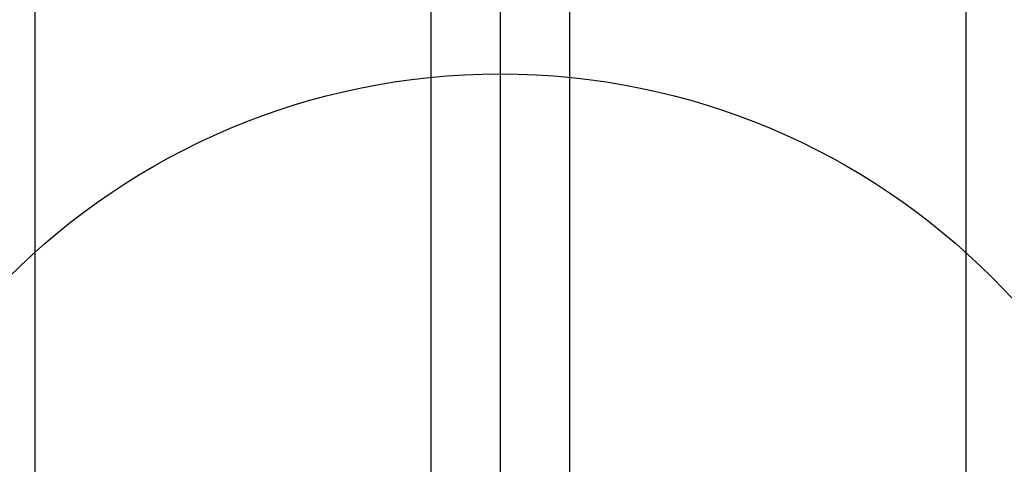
# Model space of a CAD drawing. Extents: x 18893 to 3351893, y -610358 to 406739.
# Tile 247 of 256: x 2144886 to 2145397, y 42312 to 42543. Entities that reach past the tile are written whole.
import ezdxf

# ---------------------------------------------------------------- set-up
doc = ezdxf.new("R2010")
doc.units = 0
doc.header["$LTSCALE"] = 800
doc.header["$MEASUREMENT"] = 0
doc.layers.add('KEY PLAN', color=251, linetype='CONTINUOUS')

# ---------------------------------------------------------------- blocks, each defined once
blk = doc.blocks.new('UTCOMBINE')
at = {"layer": 'KEY PLAN'}
for p, q in [((-717350.27, 41696.69, 0), (-717350.27, 52348.41, 0)), ((-717350.27, 45382.89, 0), (-717350.27, 46911.52, 0)), ((-717386.27, 45726.59, 0), (-717386.27, 46828.94, 0)), ((-717350.27, 45220.29, 0), (-717350.27, 46829.58, 0)), ((-717314.27, 45726.59, 0), (-717314.27, 46828.94, 0)), ((-717314.27, 45726.59, 0), (-717314.27, 46828.94, 0)), ((-717314.27, 45726.59, 0), (-717314.27, 46828.94, 0)), ((-717314.27, 45726.59, 0), (-717314.27, 46828.94, 0)), ((-717591.89, 45383.96, 0), (-717591.89, 46783.94, 0)), ((-717591.89, 45383.96, 0), (-717591.89, 46783.94, 0)), ((-717108.65, 45383.96, 0), (-717108.65, 46783.94, 0))]:
    blk.add_line(p, q, dxfattribs=at)
blk.add_circle((-717350.27, 46560.06, 0), 361.31, dxfattribs=at)

msp = doc.modelspace()

# ---------------------------------------------------------------- block references
at = {"layer": 'KEY PLAN', "rotation": 180}
msp.add_blockref('UTCOMBINE', (1427784.7, 88713.58, 0), dxfattribs=at)

doc.saveas('drawing.dxf')
